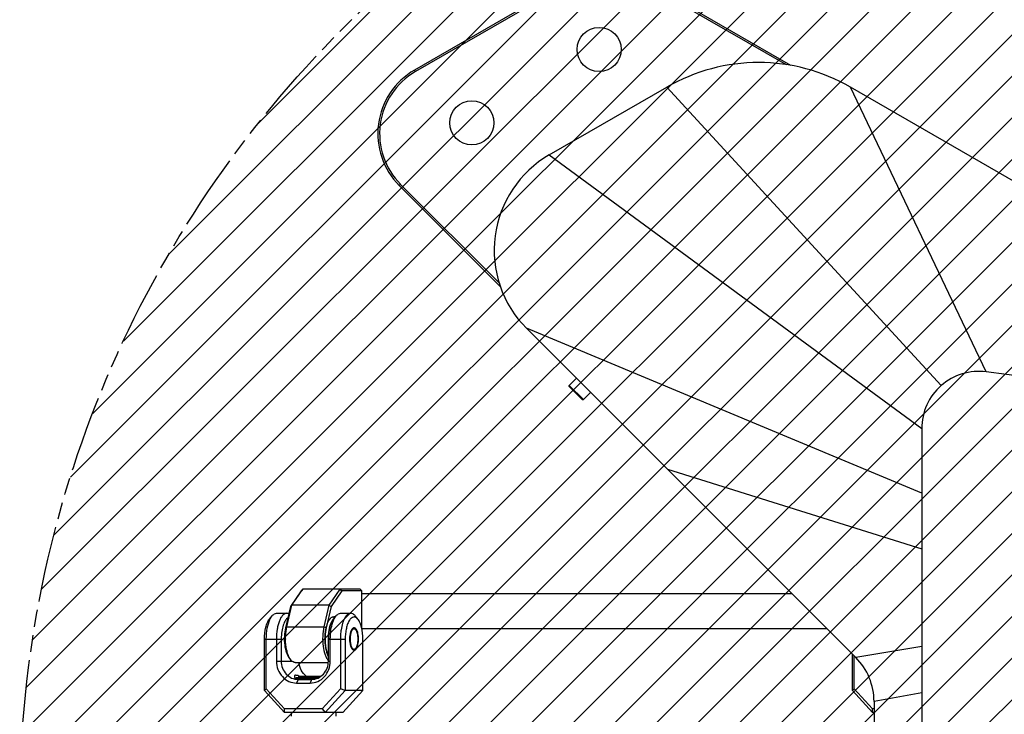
# Model space of a CAD drawing. Header units: millimetres. Extents: x 0 to 2550, y 0 to 1188.
# Tile 191 of 218: x 1307 to 1468, y 909 to 1022. Entities that reach past the tile are written whole.
import ezdxf

# ---------------------------------------------------------------- set-up
doc = ezdxf.new("R2010")
doc.units = ezdxf.units.MM
doc.header["$LTSCALE"] = 46.255
doc.linetypes.add('PHANTOM', pattern=[0.8, 0.45, -0.05, 0.1, -0.05, 0.1, -0.05])
doc.layers.get('0').update_dxf_attribs({"linetype": 'CONTINUOUS'})
for name, color, linetype in [('CSHCS-BR-M4-12_203_PBL245', 7, 'CONTINUOUS'), ('DEFAULT_3', 7, 'PHANTOM'), ('FWSRM-D10-V4-E2-T2_5_PBL262', 7, 'CONTINUOUS'), ('M2000103_PBL236', 7, 'CONTINUOUS'), ('M2000801_PBL248', 7, 'CONTINUOUS'), ('M2300101_PBL238', 7, 'CONTINUOUS'), ('M2300101_PBL286', 7, 'CONTINUOUS'), ('M2300202_PBL247', 7, 'CONTINUOUS'), ('M2300301_PBL323', 7, 'CONTINUOUS'), ('M2300602_PBL260', 7, 'CONTINUOUS'), ('P9140503_BOLT_PBL261', 7, 'CONTINUOUS'), ('WFM_0608_06_2_PBL243', 7, 'CONTINUOUS'), ('WFM_0608_06_2_PBL321', 7, 'CONTINUOUS'), ('WFM_0608_06_2_PBL322', 7, 'CONTINUOUS')]:
    doc.layers.add(name, color=color, linetype=linetype)

# ---------------------------------------------------------------- blocks, each defined once
blk = doc.blocks.new('DD')
at = {"color": 134, "linetype": 'Continuous'}
for p, q in [((728.11, 1486.13), (1031.06, 1789.08)), ((728.22, 1497.55), (1019.64, 1788.97)), ((728.42, 1475.13), (1042.06, 1788.76)), ((728.79, 1509.44), (1007.75, 1788.4)), ((729.11, 1464.5), (1052.69, 1788.08)), ((729.89, 1521.85), (995.34, 1787.3)), ((730.13, 1454.21), (1062.98, 1787.06)), ((731.47, 1444.24), (1072.95, 1785.72)), ((731.62, 1534.89), (982.3, 1785.57)), ((733.1, 1434.55), (1082.64, 1784.09)), ((734.07, 1548.66), (968.53, 1783.12)), ((735, 1425.13), (1092.06, 1782.19)), ((737.15, 1415.97), (1101.22, 1780.04)), ((737.43, 1563.33), (953.86, 1779.76)), ((739.54, 1407.04), (1110.14, 1777.65)), ((741.94, 1579.15), (938.04, 1775.25)), ((742.15, 1398.35), (1118.84, 1775.04)), ((744.98, 1389.87), (1127.32, 1772.21)), ((748, 1596.52), (920.67, 1769.19)), ((748.02, 1381.59), (1135.6, 1769.17)), ((751.26, 1373.51), (1143.68, 1765.93)), ((754.68, 1365.62), (1151.57, 1762.51)), ((756.36, 1616.2), (900.99, 1760.83)), ((758.29, 1357.92), (1159.27, 1758.89)), ((762.08, 1350.4), (1166.79, 1755.11)), ((766.05, 1343.05), (1174.14, 1751.14)), ((768.78, 1639.94), (877.25, 1748.41)), ((770.18, 1335.87), (1181.32, 1747.01)), ((774.48, 1328.85), (1188.34, 1742.71)), ((778.94, 1322), (1195.19, 1738.25)), ((783.56, 1315.31), (1201.88, 1733.63)), ((788.34, 1308.77), (1208.42, 1728.85)), ((793.09, 1675.56), (841.63, 1724.1))]:
    blk.add_line(p, q, dxfattribs=at)
at = {"layer": 'CSHCS-BR-M4-12_203_PBL245', "color": 7}
for p, q in [((804.1, 1524.59), (804.1, 1524.99)), ((804.1, 1524.99), (810.1, 1524.99))]:
    blk.add_line(p, q, dxfattribs=at)
at = {"layer": 'DEFAULT_3', "color": 2}
blk.add_circle((1028.1, 1489.09), 300, dxfattribs=at)
at = {"layer": 'FWSRM-D10-V4-E2-T2_5_PBL262', "color": 7}
for p, q in [((803.24, 1524.39), (803.45, 1524.59)), ((803.45, 1524.59), (809.45, 1524.59)), ((803.54, 1524.24), (808.58, 1524.24))]:
    blk.add_line(p, q, dxfattribs=at)
at = {"layer": 'M2000103_PBL236', "color": 7}
for p, q in [((877.85, 1714.4), (835.55, 1689.98)), ((878.1, 1713.97), (835.8, 1689.55)), ((936.75, 1691.37), (897.6, 1713.97)), ((937.93, 1691.26), (897.85, 1714.4)), ((831.77, 1658.87), (858.76, 1631.88)), ((831.41, 1658.52), (858.89, 1631.04))]:
    blk.add_line(p, q, dxfattribs=at)
at = {"layer": 'M2000103_PBL236', "color": 2}
for p, q in [((835.8, 1689.55), (835.55, 1689.98)), ((831.77, 1658.87), (831.41, 1658.52))]:
    blk.add_line(p, q, dxfattribs=at)
at = {"layer": 'M2000103_PBL236', "color": 7}
for centre in [(885.78, 1695.6), (851.14, 1675.6)]:
    blk.add_circle(centre, 6, dxfattribs=at)
for radius in [20, 19.5]:
    blk.add_arc((845.55, 1672.66), radius, 120, 225, dxfattribs=at)
at = {"layer": 'M2000801_PBL248', "color": 7}
for p, q in [((872.23, 1666.87), (904.2, 1685.33)), ((1054.76, 1627.27), (954.2, 1685.33)), ((955.62, 1530.06), (866.01, 1619.67)), ((1018.21, 1604.26), (991.12, 1607.8)), ((973.6, 1592.42), (973.6, 1483.09)), ((960.6, 1518.04), (960.6, 1483.09))]:
    blk.add_line(p, q, dxfattribs=at)
at = {"layer": 'M2000801_PBL248', "color": 2}
for p, q in [((904.2, 1685.33), (978.88, 1604.07)), ((991.12, 1607.8), (954.2, 1685.33)), ((872.23, 1666.87), (973.6, 1592.42)), ((973.6, 1574.77), (866.01, 1619.67)), ((904.35, 1581.33), (973.6, 1559.65)), ((973.6, 1533.01), (955.62, 1530.06)), ((973.6, 1520.43), (960.6, 1518.04))]:
    blk.add_line(p, q, dxfattribs=at)
at = {"layer": 'M2000801_PBL248', "color": 7}
for centre, radius, start, end in [((929.2, 1642.03), 50, 60, 119.9993), ((887.23, 1640.89), 30, 119.9994, 225.0003), ((943.6, 1518.04), 17, 0, 45)]:
    blk.add_arc(centre, radius, start, end, dxfattribs=at)
for points, knots in [([(991.12, 1607.8), (988.95, 1608.08), (984.44, 1607.78), (980.52, 1605.51), (978.88, 1604.07)], [0, 0, 0, 0, 0.5, 1, 1, 1, 1]), ([(978.88, 1604.07), (977.24, 1602.63), (974.48, 1599.04), (973.6, 1594.6), (973.6, 1592.42)], [0, 0, 0, 0, 0.500085, 1, 1, 1, 1])]:
    blk.add_open_spline(points, degree=3, knots=knots, dxfattribs=at)
at = {"layer": 'M2300101_PBL238', "color": 7}
for p, q in [((796.05, 1540.49), (796.8, 1541.39)), ((798.02, 1542.09), (800.77, 1542.09)), ((813.47, 1540.49), (814.21, 1541.39)), ((815.43, 1542.09), (818.18, 1542.09)), ((820.14, 1540.49), (819.4, 1541.39)), ((794.7, 1521.09), (794.7, 1535.09)), ((795.22, 1521.5), (795.22, 1535.09)), ((797.97, 1535.09), (797.97, 1529.09)), ((799.28, 1535.12), (799.28, 1535.09)), ((799.28, 1535.09), (799.28, 1529.09)), ((812.11, 1529.09), (812.11, 1535.09)), ((812.63, 1529.09), (812.63, 1535.09)), ((815.38, 1535.09), (815.38, 1521.5)), ((816.7, 1535.09), (816.7, 1521.09)), ((821.5, 1521.09), (821.5, 1535.09)), ((803.47, 1523.09), (807.13, 1523.09)), ((803.87, 1524.09), (807.53, 1524.09)), ((795.22, 1521.5), (794.7, 1521.09)), ((794.7, 1521.09), (800.2, 1515.09)), ((795.22, 1521.5), (800.18, 1516.09)), ((810.42, 1516.09), (815.38, 1521.5)), ((811.2, 1515.09), (816.7, 1521.09)), ((816.7, 1521.09), (815.38, 1521.5)), ((821.5, 1521.09), (816, 1515.09)), ((821.5, 1521.09), (816.7, 1521.09)), ((800.2, 1515.09), (800.18, 1516.09)), ((810.42, 1516.09), (800.18, 1516.09)), ((816, 1515.09), (800.2, 1515.09)), ((810.42, 1516.09), (811.2, 1515.09))]:
    blk.add_line(p, q, dxfattribs=at)
at = {"layer": 'M2300101_PBL238', "color": 2}
for p, q in [((794.7, 1535.09), (799.28, 1535.09)), ((812.11, 1535.09), (816.7, 1535.09)), ((797.97, 1529.09), (802.18, 1529.09)), ((812.11, 1529.09), (812.63, 1529.09)), ((803.87, 1524.09), (803.47, 1523.09)), ((807.53, 1524.09), (807.13, 1523.09))]:
    blk.add_line(p, q, dxfattribs=at)
at = {"layer": 'M2300101_PBL238', "color": 7}
for centre, radius, start, end in [((817.94, 1537.31), 5.5, 153.1199, 156.5005), ((814.14, 1535.09), 14.86, 179.6757, 179.8886), ((804.25, 1526.2), 2.11, 257.108, 259.3184)]:
    blk.add_arc(centre, radius, start, end, dxfattribs=at)
for points, knots in [([(796.21, 1540.44), (796.25, 1540.53), (796.42, 1540.86), (796.62, 1541.18), (796.8, 1541.39)], [0, 0, 0, 0, 0.272057, 1, 1, 1, 1]), ([(796.8, 1541.39), (796.96, 1541.59), (797.32, 1541.94), (797.8, 1542.09), (798.02, 1542.09)], [0, 0, 0, 0, 0.548934, 1, 1, 1, 1]), ([(800.77, 1542.09), (800.58, 1542.09), (800.17, 1541.98), (799.64, 1541.54), (799.16, 1540.88), (798.75, 1540), (798.41, 1538.94), (798.06, 1537.3), (797.97, 1535.99), (797.97, 1535.09)], [0, 0, 0, 0, 0.069978, 0.151979, 0.252472, 0.372931, 0.511813, 0.665716, 1, 1, 1, 1]), ([(801.15, 1540.94), (800.85, 1540.77), (800.29, 1540.1), (799.74, 1538.78), (799.37, 1537.08), (799.29, 1535.83), (799.28, 1535.17)], [0, 0, 0, 0, 0.169097, 0.400782, 0.685396, 1, 1, 1, 1]), ([(801.38, 1541.92), (801.33, 1541.95), (801.14, 1542.04), (800.92, 1542.09), (800.77, 1542.09)], [0, 0, 0, 0, 0.263786, 1, 1, 1, 1]), ([(813.63, 1540.44), (813.67, 1540.53), (813.84, 1540.86), (814.04, 1541.18), (814.21, 1541.39)], [0, 0, 0, 0, 0.272057, 1, 1, 1, 1]), ([(814.21, 1541.39), (814.38, 1541.59), (814.73, 1541.94), (815.21, 1542.09), (815.43, 1542.09)], [0, 0, 0, 0, 0.548934, 1, 1, 1, 1]), ([(818.18, 1542.09), (818.04, 1542.09), (817.74, 1542.03), (817.32, 1541.78), (816.93, 1541.38), (816.42, 1540.62), (815.91, 1539.35), (815.66, 1538.23), (815.57, 1537.61)], [0, 0, 0, 0, 0.077399, 0.163086, 0.262729, 0.37897, 0.661345, 1, 1, 1, 1]), ([(820.14, 1540.49), (819.99, 1540.68), (819.72, 1540.93), (819.28, 1541.09), (818.85, 1541.1), (818.29, 1540.81), (817.75, 1540.13), (817.3, 1539.16), (816.96, 1537.95), (816.75, 1536.57), (816.7, 1535.59), (816.7, 1535.09)], [0, 0, 0, 0, 0.092263, 0.131309, 0.168613, 0.2491, 0.352387, 0.483598, 0.640063, 0.815142, 1, 1, 1, 1]), ([(819.4, 1541.39), (819.23, 1541.59), (818.88, 1541.94), (818.4, 1542.09), (818.18, 1542.09)], [0, 0, 0, 0, 0.548934, 1, 1, 1, 1]), ([(794.7, 1535.09), (794.7, 1536.16), (794.85, 1537.69), (795.42, 1539.49), (795.82, 1540.21), (796.05, 1540.49)], [0, 0, 0, 0, 0.568143, 0.807555, 1, 1, 1, 1]), ([(795.22, 1535.09), (795.22, 1536.08), (795.37, 1537.9), (795.85, 1539.68), (796.21, 1540.44)], [0, 0, 0, 0, 0.541239, 1, 1, 1, 1]), ([(812.11, 1535.09), (812.11, 1535.9), (812.23, 1537.4), (812.61, 1538.87), (812.89, 1539.51)], [0, 0, 0, 0, 0.537285, 1, 1, 1, 1]), ([(812.63, 1535.09), (812.63, 1535.91), (812.74, 1537.47), (813.08, 1538.99), (813.32, 1539.69)], [0, 0, 0, 0, 0.527721, 1, 1, 1, 1]), ([(813.03, 1539.8), (813.06, 1539.87), (813.19, 1540.11), (813.34, 1540.34), (813.47, 1540.49)], [0, 0, 0, 0, 0.269391, 1, 1, 1, 1]), ([(813.32, 1539.69), (813.34, 1539.75), (813.44, 1540.01), (813.54, 1540.26), (813.63, 1540.44)], [0, 0, 0, 0, 0.260493, 1, 1, 1, 1]), ([(818.86, 1538.08), (818.7, 1538), (818.4, 1537.66), (817.98, 1536.66), (817.88, 1535.74), (817.88, 1535.09)], [0, 0, 0, 0, 0.166757, 0.398154, 1, 1, 1, 1]), ([(819.43, 1538.03), (819.4, 1538.04), (819.3, 1538.11), (819.18, 1538.14), (819.1, 1538.14)], [0, 0, 0, 0, 0.269905, 1, 1, 1, 1]), ([(821.5, 1535.09), (821.5, 1536.16), (821.35, 1537.69), (820.77, 1539.49), (820.38, 1540.21), (820.14, 1540.49)], [0, 0, 0, 0, 0.568143, 0.807555, 1, 1, 1, 1]), ([(815.57, 1537.61), (815.54, 1537.41), (815.43, 1536.57), (815.38, 1535.73), (815.38, 1535.09)], [0, 0, 0, 0, 0.243846, 1, 1, 1, 1]), ([(819.73, 1537.7), (819.71, 1537.73), (819.64, 1537.82), (819.57, 1537.91), (819.51, 1537.96)], [0, 0, 0, 0, 0.269778, 1, 1, 1, 1]), ([(820.32, 1535.09), (820.32, 1535.59), (820.25, 1536.32), (820, 1537.19), (819.83, 1537.55), (819.73, 1537.7)], [0, 0, 0, 0, 0.557407, 0.798793, 1, 1, 1, 1]), ([(817.88, 1535.09), (817.88, 1534.44), (817.98, 1533.52), (818.4, 1532.52), (818.7, 1532.18), (818.86, 1532.1)], [0, 0, 0, 0, 0.601846, 0.833243, 1, 1, 1, 1]), ([(819.73, 1532.48), (819.83, 1532.63), (820, 1532.99), (820.25, 1533.86), (820.32, 1534.59), (820.32, 1535.09)], [0, 0, 0, 0, 0.201186, 0.442567, 1, 1, 1, 1]), ([(819.1, 1532.04), (819.13, 1532.04), (819.24, 1532.05), (819.35, 1532.1), (819.43, 1532.15)], [0, 0, 0, 0, 0.237841, 1, 1, 1, 1]), ([(819.51, 1532.22), (819.53, 1532.23), (819.61, 1532.31), (819.68, 1532.4), (819.73, 1532.48)], [0, 0, 0, 0, 0.231131, 1, 1, 1, 1]), ([(797.97, 1529.09), (797.97, 1528.31), (798.25, 1526.76), (799.45, 1524.77), (801.28, 1523.41), (802.75, 1523.09), (803.47, 1523.09)], [0, 0, 0, 0, 0.25999, 0.514217, 0.760121, 1, 1, 1, 1]), ([(799.28, 1529.09), (799.28, 1528.44), (799.52, 1527.15), (800.52, 1525.49), (802.04, 1524.36), (803.27, 1524.09), (803.87, 1524.09)], [0, 0, 0, 0, 0.25999, 0.514217, 0.760121, 1, 1, 1, 1]), ([(806.08, 1524.96), (805.52, 1525.38), (804.56, 1526.52), (804.16, 1527.94), (804.1, 1528.67)], [0, 0, 0, 0, 0.492115, 1, 1, 1, 1]), ([(807.13, 1523.09), (807.85, 1523.09), (809.32, 1523.41), (811.15, 1524.77), (812.35, 1526.76), (812.63, 1528.31), (812.63, 1529.09)], [0, 0, 0, 0, 0.239879, 0.485783, 0.74001, 1, 1, 1, 1]), ([(807.53, 1524.09), (808.13, 1524.09), (809.36, 1524.36), (810.88, 1525.49), (811.88, 1527.15), (812.11, 1528.44), (812.11, 1529.09)], [0, 0, 0, 0, 0.239879, 0.485783, 0.74001, 1, 1, 1, 1]), ([(803.29, 1525.29), (803.17, 1525.29), (803, 1525.26), (802.87, 1525.09), (802.85, 1525), (802.85, 1524.96)], [0, 0, 0, 0, 0.55846, 0.777563, 1, 1, 1, 1]), ([(802.85, 1524.96), (802.85, 1524.91), (802.89, 1524.67), (803.08, 1524.48), (803.23, 1524.38)], [0, 0, 0, 0, 0.205773, 1, 1, 1, 1]), ([(803.29, 1525.29), (803.46, 1525.29), (803.85, 1525.2), (804.21, 1525.07), (804.43, 1524.99)], [0, 0, 0, 0, 0.42533, 1, 1, 1, 1]), ([(803.23, 1524.38), (803.27, 1524.35), (803.44, 1524.25), (803.63, 1524.18), (803.78, 1524.15)], [0, 0, 0, 0, 0.224671, 1, 1, 1, 1]), ([(803.86, 1524.13), (803.9, 1524.12), (804.05, 1524.1), (804.21, 1524.09), (804.32, 1524.09)], [0, 0, 0, 0, 0.236307, 1, 1, 1, 1])]:
    blk.add_open_spline(points, degree=3, knots=knots, dxfattribs=at)
for points in [[(818.95, 1538.12), (818.92, 1538.11), (818.89, 1538.1), (818.86, 1538.08)], [(819.1, 1538.14), (819.05, 1538.14), (819, 1538.13), (818.95, 1538.12)], [(819.51, 1537.96), (819.48, 1537.99), (819.45, 1538.01), (819.43, 1538.03)], [(818.86, 1532.1), (818.89, 1532.08), (818.92, 1532.07), (818.95, 1532.06)], [(818.95, 1532.06), (819, 1532.05), (819.05, 1532.04), (819.1, 1532.04)], [(819.43, 1532.15), (819.45, 1532.17), (819.48, 1532.19), (819.51, 1532.22)]]:
    blk.add_open_spline(points, degree=3, dxfattribs=at)
at = {"layer": 'M2300101_PBL286', "color": 7}
for p, q in [((954.7, 1521.09), (954.7, 1530.98)), ((955.22, 1521.5), (955.22, 1530.39)), ((955.22, 1521.5), (954.7, 1521.09)), ((954.7, 1521.09), (960.2, 1515.09)), ((955.22, 1521.5), (960.18, 1516.09)), ((960.2, 1515.09), (960.18, 1516.09)), ((960.6, 1516.09), (960.18, 1516.09)), ((960.6, 1515.09), (960.2, 1515.09))]:
    blk.add_line(p, q, dxfattribs=at)
at = {"layer": 'M2300202_PBL247', "color": 7}
for p, q in [((801.86, 1543.98), (804.77, 1548.17)), ((802.17, 1544.34), (805.17, 1548.67)), ((805.17, 1548.67), (804.77, 1548.17)), ((815.26, 1548.67), (805.17, 1548.67)), ((815.26, 1548.67), (812.26, 1544.34)), ((815.77, 1548.17), (812.86, 1543.98)), ((815.26, 1548.67), (815.77, 1548.17)), ((820.74, 1548.67), (815.26, 1548.67)), ((821.2, 1548.17), (815.77, 1548.17)), ((821.07, 1548.42), (820.74, 1548.67)), ((821.2, 1548.17), (821.07, 1548.42)), ((821.2, 1537.95), (821.2, 1548.17)), ((800.52, 1538.17), (801.86, 1543.98)), ((800.81, 1538.42), (802.17, 1544.34)), ((802.17, 1544.34), (801.86, 1543.98)), ((812.26, 1544.34), (802.17, 1544.34)), ((812.26, 1544.34), (810.89, 1538.42)), ((812.86, 1543.98), (811.52, 1538.17)), ((812.26, 1544.34), (812.86, 1543.98)), ((801.55, 1529.77), (801.92, 1529.32)), ((803.06, 1528.67), (812.06, 1528.67))]:
    blk.add_line(p, q, dxfattribs=at)
at = {"layer": 'M2300202_PBL247', "color": 2}
for p, q in [((800.52, 1538.17), (800.81, 1538.42)), ((800.81, 1538.42), (810.89, 1538.42)), ((811.52, 1538.17), (810.89, 1538.42))]:
    blk.add_line(p, q, dxfattribs=at)
at = {"layer": 'M2300202_PBL247', "color": 7}
for centre, radius, start, end in [((821.79, 1535.8), 10.54, 166.9909, 167.4251), ((825.74, 1535.19), 14.54, 174.1376, 180.0449), ((824.89, 1535.27), 13.69, 173.7762, 174.1076), ((816.64, 1535.17), 16.18, 179.9949, 180.2965), ((825.97, 1535.17), 14.77, 179.9858, 185.7899), ((824.91, 1535.08), 13.71, 185.8588, 186.2097), ((821.79, 1534.54), 10.54, 192.5516, 193.2159), ((818.07, 1533.4), 6.65, 201.08, 202.2135)]:
    blk.add_arc(centre, radius, start, end, dxfattribs=at)
for points, knots in [([(801.55, 1529.77), (801.39, 1529.97), (801.09, 1530.46), (800.6, 1531.66), (800.23, 1533.49), (800.15, 1535.82), (800.35, 1537.41), (800.52, 1538.17)], [0, 0, 0, 0, 0.088932, 0.194973, 0.448238, 0.729533, 1, 1, 1, 1]), ([(800.46, 1535.17), (800.46, 1535.46), (800.49, 1536.55), (800.63, 1537.64), (800.81, 1538.42)], [0, 0, 0, 0, 0.259313, 1, 1, 1, 1]), ([(810.89, 1538.42), (810.69, 1537.58), (810.48, 1535.81), (810.59, 1533.23), (811.01, 1531.22), (811.58, 1529.92), (811.92, 1529.41), (812.11, 1529.21)], [0, 0, 0, 0, 0.273362, 0.556878, 0.809417, 0.913653, 1, 1, 1, 1]), ([(811.5, 1538.1), (811.48, 1537.99), (811.39, 1537.54), (811.32, 1537.09), (811.28, 1536.75)], [0, 0, 0, 0, 0.241738, 1, 1, 1, 1]), ([(801.61, 1529.77), (801.42, 1530.1), (801.08, 1530.85), (800.6, 1532.62), (800.46, 1534.08), (800.46, 1535.09)], [0, 0, 0, 0, 0.205726, 0.447959, 1, 1, 1, 1]), ([(811.28, 1533.6), (811.3, 1533.48), (811.35, 1533.03), (811.43, 1532.58), (811.5, 1532.25)], [0, 0, 0, 0, 0.257253, 1, 1, 1, 1]), ([(811.53, 1532.13), (811.55, 1532.03), (811.65, 1531.65), (811.77, 1531.28), (811.87, 1531.01)], [0, 0, 0, 0, 0.262678, 1, 1, 1, 1]), ([(811.92, 1530.89), (811.93, 1530.85), (811.99, 1530.71), (812.05, 1530.58), (812.1, 1530.48)], [0, 0, 0, 0, 0.257523, 1, 1, 1, 1]), ([(801.92, 1529.32), (801.9, 1529.36), (801.78, 1529.5), (801.68, 1529.65), (801.61, 1529.77)], [0, 0, 0, 0, 0.237259, 1, 1, 1, 1]), ([(803.06, 1528.67), (802.86, 1528.67), (802.41, 1528.82), (802.08, 1529.14), (801.92, 1529.32)], [0, 0, 0, 0, 0.451068, 1, 1, 1, 1])]:
    blk.add_open_spline(points, degree=3, knots=knots, dxfattribs=at)
at = {"layer": 'M2300301_PBL323', "color": 7}
for p, q in [((938.31, 1547.37), (821.2, 1547.43)), ((947.85, 1537.84), (821.21, 1537.9))]:
    blk.add_line(p, q, dxfattribs=at)
at = {"layer": 'M2300602_PBL260', "color": 7}
for p, q in [((819.58, 1537.56), (819.35, 1537.83)), ((819.58, 1532.62), (819.35, 1532.35))]:
    blk.add_line(p, q, dxfattribs=at)
for points in [[(819.06, 1538.08), (819.02, 1538.1), (818.99, 1538.11), (818.95, 1538.12)], [(819.32, 1537.78), (819.25, 1537.82), (819.17, 1537.84), (819.1, 1537.84)], [(818.95, 1532.06), (818.99, 1532.07), (819.02, 1532.08), (819.06, 1532.1)], [(819.1, 1532.34), (819.17, 1532.34), (819.25, 1532.36), (819.32, 1532.4)]]:
    blk.add_open_spline(points, degree=3, dxfattribs=at)
for points, knots in [([(819.35, 1537.83), (819.33, 1537.86), (819.25, 1537.96), (819.14, 1538.04), (819.06, 1538.08)], [0, 0, 0, 0, 0.276261, 1, 1, 1, 1]), ([(819.1, 1537.84), (818.94, 1537.84), (818.69, 1537.68), (818.47, 1537.36), (818.23, 1536.87), (818.05, 1536.1), (817.97, 1535.09), (818.05, 1534.08), (818.23, 1533.31), (818.47, 1532.82), (818.69, 1532.5), (818.94, 1532.34), (819.1, 1532.34)], [0, 0, 0, 0, 0.074698, 0.125132, 0.185565, 0.332281, 0.5, 0.667719, 0.814435, 0.874868, 0.925302, 1, 1, 1, 1]), ([(819.58, 1537.56), (819.56, 1537.59), (819.48, 1537.67), (819.39, 1537.75), (819.32, 1537.78)], [0, 0, 0, 0, 0.275292, 1, 1, 1, 1]), ([(819.58, 1532.62), (819.68, 1532.74), (819.87, 1533.07), (820.13, 1533.9), (820.25, 1535.09), (820.13, 1536.28), (819.87, 1537.11), (819.68, 1537.44), (819.58, 1537.56)], [0, 0, 0, 0, 0.096207, 0.215915, 0.5, 0.784085, 0.903793, 1, 1, 1, 1]), ([(819.06, 1532.1), (819.08, 1532.11), (819.2, 1532.17), (819.29, 1532.27), (819.35, 1532.35)], [0, 0, 0, 0, 0.226945, 1, 1, 1, 1]), ([(819.32, 1532.4), (819.34, 1532.41), (819.44, 1532.47), (819.52, 1532.55), (819.58, 1532.62)], [0, 0, 0, 0, 0.227609, 1, 1, 1, 1])]:
    blk.add_open_spline(points, degree=3, knots=knots, dxfattribs=at)
at = {"layer": 'P9140503_BOLT_PBL261', "color": 7}
for p, q in [((879.59, 1606.1), (877.64, 1604.15)), ((877.64, 1603.8), (877.64, 1604.15)), ((881.53, 1600.26), (877.64, 1604.15)), ((881.18, 1600.26), (877.64, 1603.8)), ((881.18, 1600.26), (881.53, 1600.26)), ((883.48, 1602.21), (881.53, 1600.26))]:
    blk.add_line(p, q, dxfattribs=at)
at = {"layer": 'WFM_0608_06_2_PBL243', "color": 7}
for p, q in [((802.1, 1514.09), (802.1, 1515.09)), ((814.1, 1515.09), (814.1, 1514.09))]:
    blk.add_line(p, q, dxfattribs=at)
at = {"layer": 'WFM_0608_06_2_PBL321', "color": 7}
blk.add_line((801.68, 1529.17), (802.09, 1529.17), dxfattribs=at)
for centre, radius, start, end in [((810.89, 1535.78), 10.64, 166.9736, 167.4322), ((810.6, 1535.85), 10.34, 166.3005, 166.9746), ((814.74, 1535.19), 14.54, 174.1483, 180.0467), ((813.97, 1535.26), 13.77, 173.7764, 174.1213), ((814.95, 1535.17), 14.75, 179.9841, 185.8042), ((813.98, 1535.09), 13.77, 185.8714, 186.2052), ((810.84, 1534.56), 10.59, 192.5638, 193.2052), ((807.11, 1533.41), 6.68, 201.0856, 202.2036), ((804.15, 1531.88), 3.35, 213.5216, 216.8377), ((803.87, 1531.68), 2.99, 216.9037, 217.632), ((803.8, 1531.62), 2.91, 217.6328, 218.216), ((803.7, 1531.55), 2.79, 218.2103, 219.6057)]:
    blk.add_arc(centre, radius, start, end, dxfattribs=at)
for points, knots in [([(800.5, 1538.09), (800.48, 1537.99), (800.39, 1537.54), (800.32, 1537.09), (800.28, 1536.75)], [0, 0, 0, 0, 0.242099, 1, 1, 1, 1]), ([(800.28, 1533.6), (800.3, 1533.48), (800.35, 1533.03), (800.43, 1532.58), (800.5, 1532.25)], [0, 0, 0, 0, 0.257269, 1, 1, 1, 1]), ([(800.53, 1532.14), (800.55, 1532.04), (800.65, 1531.65), (800.77, 1531.28), (800.87, 1531.01)], [0, 0, 0, 0, 0.262714, 1, 1, 1, 1]), ([(800.92, 1530.89), (800.95, 1530.81), (801.08, 1530.51), (801.23, 1530.23), (801.36, 1530.04)], [0, 0, 0, 0, 0.268633, 1, 1, 1, 1])]:
    blk.add_open_spline(points, degree=3, knots=knots, dxfattribs=at)
at = {"layer": 'WFM_0608_06_2_PBL322', "color": 7}
blk.add_line((814.03, 1541.17), (813.6, 1541.17), dxfattribs=at)
blk.add_arc((815.71, 1538.73), 2.9, 141.7139, 142.3168, dxfattribs=at)
for points, knots in [([(811.2, 1535.17), (811.2, 1535.56), (811.23, 1536.33), (811.36, 1537.45), (811.58, 1538.48), (811.87, 1539.38), (812.22, 1540.13), (812.58, 1540.63), (812.89, 1540.92), (813.12, 1541.06), (813.36, 1541.15), (813.52, 1541.17), (813.6, 1541.17)], [0, 0, 0, 0, 0.16983, 0.334191, 0.487963, 0.626685, 0.747017, 0.847407, 0.890539, 0.929618, 0.96564, 1, 1, 1, 1]), ([(813.79, 1540.89), (813.76, 1540.87), (813.63, 1540.76), (813.51, 1540.63), (813.43, 1540.52)], [0, 0, 0, 0, 0.234408, 1, 1, 1, 1]), ([(812.81, 1539.4), (812.69, 1539.11), (812.49, 1538.46), (812.2, 1537.06), (812.11, 1535.94), (812.11, 1535.17)], [0, 0, 0, 0, 0.221711, 0.467238, 1, 1, 1, 1]), ([(812.99, 1539.8), (812.97, 1539.77), (812.91, 1539.64), (812.85, 1539.5), (812.81, 1539.4)], [0, 0, 0, 0, 0.242875, 1, 1, 1, 1]), ([(813.41, 1540.5), (813.37, 1540.45), (813.21, 1540.23), (813.08, 1539.99), (812.99, 1539.8)], [0, 0, 0, 0, 0.231642, 1, 1, 1, 1]), ([(812.11, 1530.46), (811.96, 1530.77), (811.69, 1531.46), (811.41, 1532.59), (811.24, 1533.85), (811.2, 1534.73), (811.2, 1535.17)], [0, 0, 0, 0, 0.212158, 0.455779, 0.722004, 1, 1, 1, 1])]:
    blk.add_open_spline(points, degree=3, knots=knots, dxfattribs=at)

msp = doc.modelspace()

# ---------------------------------------------------------------- block references
at = {"xscale": 0.6, "yscale": 0.6, "zscale": 0.6}
msp.add_blockref('DD', (870, 0), dxfattribs=at)

doc.saveas('drawing.dxf')
